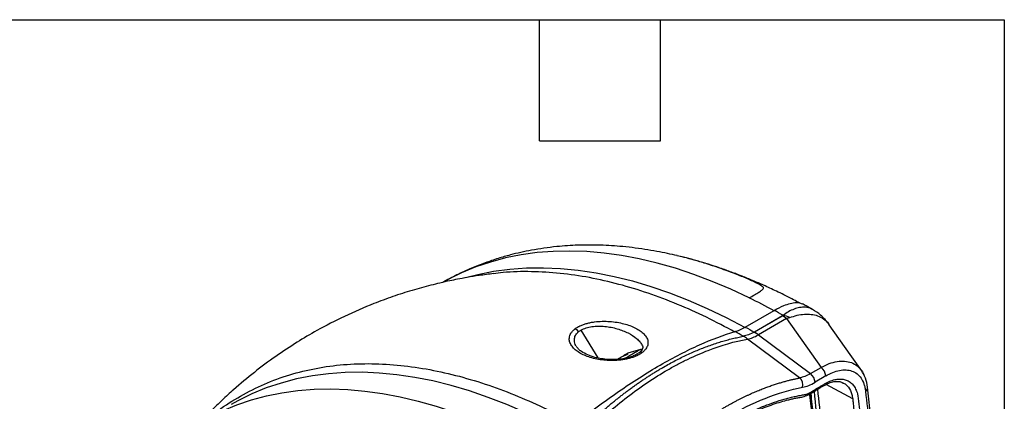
# Model space of a CAD drawing. Header units: millimetres. Extents: x 19 to 819, y 19 to 629.
# Tile 68 of 68: x 634 to 819, y 557 to 629. Entities that reach past the tile are written whole.
import ezdxf

# ---------------------------------------------------------------- set-up
doc = ezdxf.new("R2010")
doc.units = ezdxf.units.MM
doc.header["$LTSCALE"] = 3
doc.layers.add('TEXT', color=140, linetype='Continuous', lineweight=25)

msp = doc.modelspace()

# ---------------------------------------------------------------- linework, layer by layer
for p, q in [((757.494, 584.104), (757.403, 584.125)), ((770.329, 570.652), (775.783, 573.801)), ((772.01, 569.708), (777.326, 572.777)), ((777.355, 572.761), (772.039, 569.692)), ((778.13, 572.258), (772.814, 569.189)), ((778.13, 572.258), (784.605, 563.058)), ((739.363, 570.094), (742.509, 564.831)), ((780.57, 561.053), (770.76, 568.394)), ((772.814, 569.189), (772.798, 569.18)), ((772.798, 569.18), (782.601, 561.866)), ((738.594, 566.865), (738.528, 566.972)), ((750.573, 566.42), (748.163, 565.708)), ((750.542, 566.402), (750.489, 566.372)), ((750.548, 566.406), (750.542, 566.402)), ((748.036, 565.525), (748.045, 565.51)), ((748.061, 565.517), (748.051, 565.513)), ((748.208, 565.72), (748.285, 565.752)), ((782.601, 561.866), (784.605, 563.058)), ((785.487, 561.429), (783.483, 560.237)), ((790.572, 557.106), (785.572, 559.828)), ((788.61, 560.203), (788.836, 560.134)), ((794.037, 553.038), (793.376, 559.292))]:
    msp.add_line(p, q)
at = {"flags": 128}
for points in [[(771.091, 576.155), (767.58, 577.8), (764.084, 579.281), (760.609, 580.595), (757.159, 581.74), (753.74, 582.716), (750.357, 583.52), (747.014, 584.152), (743.717, 584.61), (740.47, 584.893), (737.279, 585.002), (734.148, 584.936), (731.081, 584.695), (728.084, 584.28), (725.16, 583.69), (722.314, 582.928), (719.55, 581.995), (716.872, 580.89), (714.285, 579.617), (713.505, 579.19)], [(717.622, 580.003), (719.922, 580.592), (722.901, 581.176), (725.956, 581.581), (729.081, 581.805), (732.273, 581.848), (735.526, 581.711), (738.835, 581.394), (742.196, 580.896), (745.603, 580.219), (749.051, 579.363), (752.534, 578.331), (756.048, 577.124), (759.587, 575.742), (763.146, 574.19), (766.719, 572.468), (770.301, 570.58)], [(792.276, 562.411), (790.121, 565.473), (786.159, 571.103)], [(748.051, 565.513), (748.05, 565.513), (748.047, 565.511)], [(736.134, 550.855), (732.552, 552.744), (728.979, 554.465), (725.42, 556.018), (721.881, 557.399), (718.367, 558.607), (714.883, 559.639), (711.435, 560.494), (708.028, 561.171), (704.667, 561.669), (701.358, 561.987), (698.105, 562.124), (694.913, 562.08), (691.788, 561.856), (688.733, 561.452), (685.755, 560.867), (682.856, 560.104), (680.042, 559.164), (677.316, 558.047), (674.684, 556.755), (673.409, 556.048)], [(667.955, 552.899), (669.209, 553.595), (671.797, 554.868), (674.474, 555.973), (677.238, 556.907), (680.084, 557.669), (683.008, 558.258), (686.006, 558.673), (689.072, 558.914), (692.203, 558.98), (695.395, 558.871), (698.641, 558.588), (701.938, 558.13), (705.281, 557.499), (708.664, 556.694), (712.083, 555.719), (715.533, 554.573), (719.008, 553.259), (722.504, 551.778), (726.015, 550.134)]]:
    msp.add_lwpolyline(points, dxfattribs=at)
for centre, radius, start, end in [((721.068, 474.312), 113.466, 61.18547, 63.84072), ((772.71, 564.742), 9.266, 54.20191, 59.91839), ((774.774, 562.678), 10.537, 68.11056, 75.37483), ((737.875, 569.09), 1.262, 33.81635, 74.07562), ((766.446, 562.781), 7.07, 52.52345, 60.19154), ((766.449, 562.704), 7.139, 52.85153, 60.48822), ((767.355, 561.769), 9.195, 53.70578, 59.64518), ((767.394, 561.674), 9.266, 54.20191, 59.91839), ((748.285, 565.537), 0.0967, 113.89987, 154.19611), ((750.639, 565.308), 0.591, 65.33144, 123.67045), ((783.332, 561.315), 2.158, 3.02654, 53.85021), ((779.446, 559.726), 1.739, 345.83808, 49.70818), ((781.327, 560.123), 2.158, 3.02654, 53.85022), ((792.567, 559.244), 0.811, 301.47193, 3.37307)]:
    msp.add_arc(centre, radius, start, end)
for points, knots in [([(757.5, 584.128), (756.892, 584.266), (755.552, 584.57), (753.538, 584.955), (751.298, 585.334), (749.021, 585.652), (746.766, 585.891), (744.591, 586.048), (742.57, 586.129), (740.627, 586.146), (738.755, 586.108), (736.797, 586.009), (734.651, 585.829), (732.388, 585.553), (730.131, 585.182), (728.026, 584.751), (725.933, 584.243), (723.665, 583.593), (721.196, 582.761), (718.704, 581.77), (716.108, 580.603), (714.243, 579.581), (713.362, 579.098)], [0, 0, 0, 0, 0.0333989, 0.0735617, 0.1208535, 0.175019, 0.2271769, 0.2739698, 0.3229148, 0.3645009, 0.4052433, 0.4469827, 0.4914352, 0.5455333, 0.5981167, 0.6442601, 0.6894672, 0.7426182, 0.8020904, 0.8683867, 0.9377933, 1, 1, 1, 1]), ([(771.091, 576.155), (771.428, 576.352), (772.103, 576.745), (772.903, 577.229), (773.406, 577.567), (773.662, 577.802), (773.766, 577.97), (773.773, 578.134), (773.559, 578.329), (773.252, 578.536), (772.751, 578.82), (772.003, 579.188), (770.648, 579.803), (768.445, 580.704), (765.654, 581.742), (762.34, 582.83), (759.659, 583.626), (757.926, 584.009), (757.494, 584.104)], [0, 0, 0, 0, 0.047026, 0.0940619, 0.1410387, 0.1653602, 0.1882341, 0.2118058, 0.2356955, 0.2581541, 0.2833279, 0.3309624, 0.3783586, 0.4853312, 0.6309502, 0.7570663, 0.9395712, 1, 1, 1, 1]), ([(780.576, 575.199), (780.196, 575.405), (778.846, 576.139), (776.673, 577.206), (774.32, 578.307), (772.482, 579.114), (771.12, 579.688), (770.044, 580.124), (769.121, 580.487), (768.212, 580.835), (767.212, 581.206), (766.116, 581.598), (764.662, 582.096), (762.84, 582.683), (760.744, 583.297), (758.95, 583.78), (757.89, 584.031), (757.5, 584.123)], [0, 0, 0, 0, 0.0493649, 0.1755736, 0.2824837, 0.3555306, 0.4147399, 0.4598744, 0.4955176, 0.5345265, 0.5776632, 0.6249719, 0.6764995, 0.7661155, 0.8612846, 0.9490468, 1, 1, 1, 1]), ([(768.375, 569.72), (766.587, 570.671), (762.972, 572.593), (757.52, 575.021), (752.005, 577.114), (746.457, 578.803), (740.911, 580.062), (735.398, 580.872), (729.973, 581.167), (725.769, 581.104), (723.456, 580.764), (722.843, 580.674)], [0, 0, 0, 0, 0.1118711, 0.2261891, 0.3428262, 0.4616323, 0.5824353, 0.7050416, 0.8292367, 0.9547878, 1, 1, 1, 1]), ([(722.895, 580.742), (721.994, 580.628), (720.329, 580.417), (718.059, 580.047), (716.214, 579.707), (714.504, 579.359), (712.826, 578.985), (711.042, 578.549), (709.287, 578.083), (707.51, 577.572), (705.711, 577.014), (703.903, 576.411), (702.102, 575.767), (699.03, 574.594), (694.814, 572.764), (690.006, 570.284), (685.704, 567.741), (681.755, 565.123), (677.761, 562.143), (674.414, 559.337), (671.738, 556.88), (669.765, 554.944), (668.416, 553.55), (667.745, 552.822), (667.635, 552.703)], [0, 0, 0, 0, 0.0430557, 0.0795135, 0.1092784, 0.1322796, 0.1625287, 0.1909042, 0.2194308, 0.2486339, 0.2785943, 0.3087599, 0.3389778, 0.3692442, 0.4645504, 0.5565032, 0.6252441, 0.7011196, 0.7807595, 0.8611797, 0.907996, 0.9529773, 0.9922855, 1, 1, 1, 1]), ([(777.616, 574.718), (778.029, 574.87), (778.867, 575.177), (779.905, 575.311), (780.643, 575.266), (780.931, 575.077), (781.022, 575.017)], [0, 0, 0, 0, 0.2862718, 0.5806815, 0.8672491, 1, 1, 1, 1]), ([(783.006, 573.957), (782.947, 573.994), (782.54, 574.25), (781.721, 574.435), (780.607, 574.386), (779.542, 574.077), (778.489, 573.593), (777.786, 573.113), (777.435, 572.874)], [0, 0, 0, 0, 0.0395194, 0.2725237, 0.471476, 0.6515815, 0.8261223, 1, 1, 1, 1]), ([(783.012, 573.963), (782.61, 574.192), (781.953, 574.565), (781.294, 574.913), (781.039, 575.049)], [0, 0, 0, 0, 0.611504, 1, 1, 1, 1]), ([(786.133, 571.14), (785.63, 571.767), (784.736, 572.882), (783.535, 573.639), (783.011, 573.97)], [0, 0, 0, 0, 0.5630497, 1, 1, 1, 1]), ([(738.221, 570.304), (738.263, 570.336), (738.346, 570.399), (738.48, 570.491), (738.619, 570.58), (738.764, 570.666), (738.915, 570.75), (739.072, 570.831), (739.369, 570.973), (739.834, 571.161), (740.492, 571.365), (741.188, 571.526), (742.143, 571.681), (743.367, 571.772), (744.805, 571.733), (746.178, 571.57), (747.456, 571.299), (748.623, 570.934), (749.659, 570.486), (750.545, 569.96), (751.254, 569.367), (751.758, 568.713), (751.976, 568.124), (752.007, 567.638), (751.952, 567.268), (751.818, 566.901), (751.634, 566.596), (751.445, 566.358), (751.28, 566.181), (751.095, 566.009), (750.956, 565.9), (750.886, 565.845)], [0, 0, 0, 0, 0.009017, 0.0179944, 0.026947, 0.0358899, 0.0448381, 0.0538066, 0.0628104, 0.0939473, 0.1255178, 0.156525, 0.1882394, 0.250674, 0.3130663, 0.37554, 0.4377694, 0.4998932, 0.5624451, 0.624694, 0.6873026, 0.7497217, 0.81226, 0.8439594, 0.8749231, 0.9064225, 0.9372568, 0.9531371, 0.968841, 0.9844383, 1, 1, 1, 1]), ([(778.703, 572.455), (778.641, 572.433), (778.518, 572.387), (778.327, 572.321), (778.196, 572.279), (778.13, 572.258)], [0, 0, 0, 0, 0.3358161, 0.6690072, 1, 1, 1, 1]), ([(778.703, 572.455), (779.173, 572.61), (780.123, 572.921), (781.493, 573.11), (782.792, 573.09), (784.009, 572.826), (785.096, 572.242), (785.825, 571.649), (786.087, 571.168), (786.132, 571.085)], [0, 0, 0, 0, 0.149986, 0.3028894, 0.4569787, 0.6166364, 0.785993, 0.9632669, 1, 1, 1, 1]), ([(750.886, 565.845), (750.844, 565.814), (750.76, 565.752), (750.625, 565.661), (750.486, 565.573), (750.34, 565.487), (750.189, 565.403), (750.031, 565.323), (749.735, 565.18), (749.272, 564.989), (748.619, 564.779), (747.928, 564.608), (746.978, 564.435), (745.756, 564.322), (744.321, 564.335), (742.956, 564.48), (741.685, 564.738), (740.525, 565.099), (739.496, 565.551), (738.622, 566.085), (737.918, 566.691), (737.413, 567.361), (737.187, 567.965), (737.145, 568.464), (737.189, 568.845), (737.313, 569.225), (737.49, 569.539), (737.674, 569.783), (737.835, 569.963), (738.015, 570.138), (738.153, 570.249), (738.221, 570.304)], [0, 0, 0, 0, 0.0090133, 0.0179897, 0.0269433, 0.0358884, 0.0448392, 0.05381, 0.0628148, 0.0939182, 0.1254199, 0.1563738, 0.1879901, 0.2506229, 0.3132081, 0.3753577, 0.4373851, 0.4999608, 0.5624545, 0.6247568, 0.68691, 0.7494458, 0.8117556, 0.8435031, 0.8745017, 0.906249, 0.9372808, 0.9531722, 0.9688751, 0.9844601, 1, 1, 1, 1]), ([(738.428, 567.133), (738.425, 567.138), (738.324, 567.299), (738.209, 567.619), (738.112, 568.077), (738.125, 568.496), (738.223, 568.87), (738.43, 569.311), (738.729, 569.602), (738.924, 569.793)], [0, 0, 0, 0, 0.0059219, 0.1875752, 0.3552324, 0.5094874, 0.6399893, 0.7647747, 1, 1, 1, 1]), ([(739.363, 570.094), (739.668, 570.242), (740.28, 570.538), (741.434, 570.774), (742.647, 570.859), (743.876, 570.8), (745.075, 570.623), (746.596, 570.255), (748.309, 569.586), (749.663, 568.707), (750.475, 567.921), (750.736, 567.501), (750.862, 567.298)], [0, 0, 0, 0, 0.0800595, 0.1608746, 0.242925, 0.326397, 0.4102714, 0.4953415, 0.665128, 0.8354171, 0.9204576, 1, 1, 1, 1]), ([(754.281, 563.479), (756.865, 564.971), (759.331, 566.237), (764.038, 568.34), (766.279, 569.177), (768.403, 569.792)], [0, 0, 0, 0, 0.5, 0.5, 1, 1, 1, 1]), ([(768.403, 569.792), (768.69, 569.875), (768.996, 569.989), (769.641, 570.277), (769.98, 570.451), (770.329, 570.652)], [0, 0, 0, 0, 0.5, 0.5, 1, 1, 1, 1]), ([(739.895, 551.559), (740.078, 551.736), (740.444, 552.09), (740.997, 552.612), (741.552, 553.129), (742.11, 553.64), (742.67, 554.144), (743.234, 554.642), (743.799, 555.134), (744.368, 555.618), (744.938, 556.097), (745.511, 556.568), (746.086, 557.033), (746.663, 557.49), (747.243, 557.941), (747.824, 558.384), (748.407, 558.82), (748.992, 559.249), (749.578, 559.67), (750.166, 560.083), (750.755, 560.489), (751.346, 560.887), (751.939, 561.277), (752.532, 561.66), (753.127, 562.034), (753.722, 562.4), (754.319, 562.757), (754.72, 562.992), (755.293, 563.323), (756.036, 563.742), (757.142, 564.335), (758.245, 564.896), (759.343, 565.424), (760.437, 565.92), (761.525, 566.384), (762.606, 566.815), (763.681, 567.213), (764.749, 567.579), (765.809, 567.912), (766.861, 568.213), (767.904, 568.481), (768.938, 568.719), (769.62, 568.85), (769.961, 568.916)], [0, 0, 0, 0, 0.0189208, 0.0378653, 0.0568334, 0.0758251, 0.0948406, 0.1138797, 0.1329424, 0.1520288, 0.1711389, 0.1902727, 0.2094301, 0.2286111, 0.2478158, 0.2670442, 0.2862962, 0.3055719, 0.3248713, 0.3441943, 0.363541, 0.3829114, 0.4023054, 0.421723, 0.4411643, 0.4606293, 0.480118, 0.4996303, 0.5000041, 0.5362489, 0.572412, 0.6084935, 0.6444933, 0.6804114, 0.7162479, 0.7520027, 0.7876759, 0.8232674, 0.8587772, 0.8942054, 0.9295519, 0.9648168, 1, 1, 1, 1]), ([(740.712, 551.053), (743.147, 553.415), (745.615, 555.553), (750.618, 559.397), (753.151, 561.104), (756.361, 562.958), (757.004, 563.314), (758.282, 563.991), (758.92, 564.313), (760.825, 565.232), (762.086, 565.78), (765.843, 567.231), (768.313, 567.944), (770.748, 568.392)], [0, 0, 0, 0, 0.25, 0.25, 0.5, 0.5, 0.5625, 0.5625, 0.625, 0.625, 0.75, 0.75, 1, 1, 1, 1]), ([(750.311, 565.8), (750.12, 565.671), (749.757, 565.425), (748.908, 565.056), (747.881, 564.765), (746.793, 564.597), (745.687, 564.511), (744.504, 564.522), (743.184, 564.667), (741.879, 564.942), (740.54, 565.399), (739.55, 565.943), (738.879, 566.48), (738.642, 566.804), (738.519, 566.972)], [0, 0, 0, 0, 0.0596129, 0.1133116, 0.2047227, 0.2729959, 0.3234973, 0.4162515, 0.5019344, 0.593733, 0.7080608, 0.8441304, 0.9196289, 1, 1, 1, 1]), ([(750.489, 566.372), (750.381, 566.309), (750.135, 566.167), (749.387, 565.735), (748.521, 565.235), (747.97, 564.917), (747.685, 564.753)], [0, 0, 0, 0, 0.2632382, 0.5962111, 0.7910688, 1, 1, 1, 1]), ([(750.863, 567.304), (750.916, 567.185), (751.026, 566.936), (750.994, 566.585), (750.82, 566.236), (750.487, 565.95), (750.311, 565.8)], [0, 0, 0, 0, 0.219535, 0.4580817, 0.7153213, 1, 1, 1, 1]), ([(750.819, 566.312), (750.798, 566.326), (750.738, 566.365), (750.621, 566.386), (750.533, 566.376), (750.489, 566.372)], [0, 0, 0, 0, 0.2148387, 0.6169973, 1, 1, 1, 1]), ([(750.861, 566.39), (750.815, 566.405), (750.722, 566.438), (750.623, 566.426), (750.572, 566.419)], [0, 0, 0, 0, 0.48445933, 1, 1, 1, 1]), ([(746.267, 564.56), (746.293, 564.581), (746.448, 564.711), (746.846, 564.953), (747.427, 565.262), (747.84, 565.428), (748.047, 565.511)], [0, 0, 0, 0, 0.0607812, 0.3741389, 0.687338, 1, 1, 1, 1]), ([(748.021, 565.591), (747.845, 565.507), (747.545, 565.363), (747.351, 565.225), (747.271, 565.167)], [0, 0, 0, 0, 0.5848349, 1, 1, 1, 1]), ([(748.097, 565.663), (748.082, 565.653), (748.057, 565.636), (748.026, 565.575), (748.041, 565.527), (748.048, 565.504)], [0, 0, 0, 0, 0.4257216, 0.7196748, 1, 1, 1, 1]), ([(748.047, 565.511), (748.111, 565.535), (748.178, 565.566), (748.259, 565.612), (748.269, 565.626), (748.246, 565.626)], [0, 0, 0, 0, 0.5, 0.5, 1, 1, 1, 1]), ([(748.246, 565.626), (748.189, 565.628), (748.076, 565.633), (748.083, 565.67), (748.182, 565.71), (748.208, 565.72)], [0, 0, 0, 0, 0.4248136, 0.8497105, 1, 1, 1, 1]), ([(784.605, 563.058), (785.121, 563.313), (786.155, 563.823), (787.66, 564.204), (789.079, 564.278), (790.359, 563.997), (791.465, 563.402), (792.005, 562.734), (792.27, 562.406)], [0, 0, 0, 0, 0.1668525, 0.334002, 0.5014728, 0.6692331, 0.8375835, 1, 1, 1, 1]), ([(670.166, 554.175), (670.445, 554.413), (672.015, 555.749), (675.183, 557.703), (679.659, 559.997), (684.422, 561.731), (689.403, 562.954), (694.576, 563.65), (699.899, 563.831), (705.335, 563.51), (710.845, 562.707), (716.392, 561.446), (721.939, 559.757), (727.455, 557.665), (732.906, 555.237), (736.521, 553.314), (738.309, 552.363)], [0, 0, 0, 0, 0.0171329, 0.0962902, 0.1754475, 0.2544285, 0.3330592, 0.4111703, 0.4885993, 0.565192, 0.6408048, 0.7153055, 0.7885748, 0.8605063, 0.9310077, 1, 1, 1, 1]), ([(738.337, 552.435), (741.068, 554.623), (743.761, 556.635), (749.075, 560.316), (751.697, 561.987), (754.281, 563.479)], [0, 0, 0, 0, 0.5, 0.5, 1, 1, 1, 1]), ([(785.487, 561.429), (785.936, 561.696), (786.379, 561.917), (787.254, 562.269), (787.686, 562.4), (788.536, 562.565), (788.943, 562.596), (789.719, 562.558), (790.088, 562.488), (790.786, 562.24), (791.105, 562.064), (791.678, 561.614), (791.933, 561.338), (792.375, 560.684), (792.554, 560.314), (792.763, 559.7), (792.823, 559.484), (792.922, 559.033), (792.962, 558.797), (792.99, 558.552)], [0, 0, 0, 0, 0.125, 0.125, 0.25, 0.25, 0.375, 0.375, 0.5, 0.5, 0.625, 0.625, 0.75, 0.75, 0.875, 0.875, 0.9375, 0.9375, 1, 1, 1, 1]), ([(793.376, 559.292), (793.274, 559.887), (793.069, 561.082), (792.524, 561.991), (792.25, 562.447)], [0, 0, 0, 0, 0.4979785, 1, 1, 1, 1]), ([(792.27, 562.406), (792.281, 562.395), (792.441, 562.224), (792.53, 561.971), (792.613, 561.735)], [0, 0, 0, 0, 0.0685119, 1, 1, 1, 1]), ([(765.958, 555.239), (766.146, 555.35), (766.52, 555.57), (767.076, 555.888), (767.624, 556.194), (768.164, 556.487), (768.695, 556.768), (769.218, 557.037), (769.731, 557.295), (770.237, 557.542), (770.733, 557.778), (771.221, 558.003), (771.7, 558.218), (772.17, 558.424), (772.632, 558.619), (773.085, 558.805), (773.528, 558.983), (773.963, 559.151), (774.389, 559.311), (774.807, 559.463), (775.215, 559.607), (775.615, 559.744), (776.006, 559.873), (776.388, 559.995), (776.761, 560.11), (777.126, 560.219), (777.482, 560.321), (777.829, 560.418), (778.167, 560.508), (778.497, 560.593), (778.819, 560.673), (779.131, 560.748), (779.435, 560.817), (779.731, 560.883), (780.018, 560.943), (780.297, 561), (780.48, 561.035), (780.57, 561.053)], [0, 0, 0, 0, 0.0379415, 0.0753321, 0.1121718, 0.1484607, 0.1841985, 0.2193854, 0.2540212, 0.288106, 0.3216397, 0.3546223, 0.3870538, 0.4189341, 0.4502632, 0.481041, 0.5112676, 0.540943, 0.570067, 0.5986397, 0.6266611, 0.6541311, 0.6810496, 0.7074168, 0.7332325, 0.7584967, 0.7832094, 0.8073706, 0.8309803, 0.8540384, 0.876545, 0.8984999, 0.9199032, 0.9407549, 0.9610549, 0.9808033, 1, 1, 1, 1]), ([(766.674, 551.911), (767.175, 552.207), (768.299, 552.872), (769.927, 553.713), (771.44, 554.438), (772.675, 554.98), (773.886, 555.475), (775.221, 555.972), (776.682, 556.452), (777.935, 556.806), (778.921, 557.051), (779.673, 557.215), (780.419, 557.372), (781.251, 557.482), (782.32, 557.873), (783.687, 558.757), (784.998, 559.552), (786.151, 560.145), (787.084, 560.402), (787.94, 560.459), (788.403, 560.282), (788.61, 560.203)], [0, 0, 0, 0, 0.0655782, 0.1473582, 0.2138555, 0.2651362, 0.3109339, 0.375011, 0.4437871, 0.5081653, 0.5459333, 0.5796313, 0.6127308, 0.6470091, 0.691831, 0.7515433, 0.8233484, 0.8641958, 0.9096863, 0.9596803, 1, 1, 1, 1]), ([(766.828, 552.268), (767.009, 552.374), (767.372, 552.587), (767.915, 552.896), (768.458, 553.197), (769, 553.489), (769.542, 553.774), (770.083, 554.05), (770.624, 554.317), (771.164, 554.577), (771.704, 554.828), (772.243, 555.071), (772.782, 555.305), (773.32, 555.531), (773.857, 555.749), (774.848, 556.136), (776.281, 556.645), (777.835, 557.111), (779.067, 557.427), (779.989, 557.636), (780.755, 557.789), (781.297, 557.881), (781.602, 557.936), (781.833, 557.988), (782.057, 558.06), (782.299, 558.175), (782.543, 558.311), (783.036, 558.604), (783.611, 558.944), (784.269, 559.334), (784.68, 559.576), (785.009, 559.773), (785.337, 559.969), (785.914, 560.295), (786.731, 560.638), (787.678, 560.858), (788.566, 560.874), (789.377, 560.69), (790.091, 560.31), (790.687, 559.739), (791.158, 558.997), (791.402, 558.322), (791.52, 557.832), (791.585, 557.499), (791.638, 557.06), (791.697, 556.53), (791.776, 555.824), (791.872, 554.938), (792.544, 548.554), (793.458, 536.618), (793.908, 518.675), (793.481, 500.208), (792.584, 487.19), (791.92, 480.01), (791.825, 479.012), (791.746, 478.211), (791.688, 477.611), (791.633, 477.014), (791.534, 476.21), (791.317, 475.17), (790.921, 473.902), (790.393, 472.637), (789.751, 471.411), (789.005, 470.246), (788.174, 469.173), (787.277, 468.212), (786.491, 467.528), (785.849, 467.055), (785.363, 466.745), (784.923, 466.485), (784.599, 466.295), (784.164, 466.039), (783.646, 465.731), (783.05, 465.377), (782.675, 465.153), (782.414, 464.999), (782.201, 464.855), (781.876, 464.609), (781.564, 464.307), (781.252, 463.987), (781.017, 463.746), (780.781, 463.51), (780.308, 463.04), (779.595, 462.345), (778.321, 461.141), (776.712, 459.691), (775.084, 458.32), (773.772, 457.27), (772.784, 456.508), (771.795, 455.772), (770.805, 455.062), (769.813, 454.379), (768.819, 453.723), (767.824, 453.092), (767.16, 452.694), (766.828, 452.495)], [0, 0, 0, 0, 0.0043615, 0.0087195, 0.0130745, 0.0174274, 0.0217788, 0.0261293, 0.0304798, 0.0348308, 0.0391831, 0.0435373, 0.0478942, 0.0522545, 0.0566188, 0.0609877, 0.0764277, 0.0917826, 0.0995008, 0.1072627, 0.1150255, 0.1189145, 0.1211441, 0.1227936, 0.1247235, 0.1266651, 0.1286277, 0.1306036, 0.1385135, 0.1424684, 0.1464232, 0.148401, 0.1503785, 0.1543295, 0.162262, 0.1701554, 0.1780635, 0.1859754, 0.1938616, 0.2017988, 0.2096912, 0.2176099, 0.2195683, 0.221523, 0.2254224, 0.2293125, 0.2332221, 0.2410191, 0.2488231, 0.3735629, 0.4982796, 0.6231022, 0.7478945, 0.755696, 0.7635004, 0.7674021, 0.7713038, 0.7752065, 0.7790919, 0.7868028, 0.7945685, 0.8022866, 0.8100282, 0.8177335, 0.825493, 0.8332125, 0.8409609, 0.8448515, 0.8487494, 0.8526454, 0.8554549, 0.8565418, 0.8631089, 0.8678952, 0.8709007, 0.8721253, 0.8741683, 0.8760231, 0.8800044, 0.8820149, 0.8840251, 0.8860278, 0.8880394, 0.8960505, 0.9040619, 0.9200483, 0.9360555, 0.9440839, 0.9520933, 0.9600882, 0.968073, 0.9760521, 0.9840301, 0.9920112, 1, 1, 1, 1]), ([(743.759, 451.833), (744.14, 451.962), (744.936, 452.232), (746.088, 452.369), (747.306, 452.65), (749.399, 453.174), (752.276, 454.131), (755.95, 455.729), (759.722, 457.731), (763.707, 460.269), (767.869, 463.397), (771.058, 466.199), (773.294, 468.302), (774.603, 469.693), (776.016, 470.454), (777.43, 471.292), (778.717, 472.007), (779.812, 472.919), (780.684, 473.822), (781.488, 474.844), (782.204, 475.96), (782.809, 477.137), (783.402, 478.615), (783.812, 480.33), (783.942, 482.135), (784.129, 483.925), (784.29, 485.696), (784.447, 487.465), (784.781, 491.416), (785.254, 497.94), (785.714, 506.957), (785.969, 516.267), (785.997, 525.446), (785.802, 534.496), (785.373, 543.408), (784.788, 551.568), (784.242, 556.682), (784.001, 558.931)], [0, 0, 0, 0, 0.0104754, 0.021924, 0.0333737, 0.044823, 0.0807071, 0.1126717, 0.1447195, 0.1825628, 0.220281, 0.2582516, 0.2713264, 0.2837801, 0.2960329, 0.3089096, 0.3221746, 0.3306034, 0.3390023, 0.3474322, 0.3558304, 0.3642665, 0.3726622, 0.3867259, 0.4000666, 0.4132309, 0.4263947, 0.4395577, 0.4527202, 0.514774, 0.5863265, 0.6577826, 0.7292006, 0.8006382, 0.8721534, 0.9437763, 1, 1, 1, 1]), ([(766.828, 553.602), (769.255, 555.046), (771.684, 556.254), (776.474, 558.162), (778.836, 558.863), (781.132, 559.301)], [0, 0, 0, 0, 0.5, 0.5, 1, 1, 1, 1]), ([(788.56, 560.179), (788.821, 560.077), (789.499, 559.813), (790.072, 558.942), (790.44, 557.965), (790.528, 557.391), (790.572, 557.106)], [0, 0, 0, 0, 0.23846126, 0.61955344, 0.81127676, 1, 1, 1, 1]), ([(743.437, 452.452), (743.811, 452.588), (744.56, 452.86), (745.621, 452.977), (746.711, 453.219), (747.801, 453.477), (749.255, 453.878), (751.079, 454.469), (753.859, 455.548), (757.241, 457.147), (761.208, 459.451), (765.15, 462.174), (768.887, 465.171), (771.408, 467.463), (772.757, 468.772), (773.136, 469.142), (773.512, 469.523), (773.885, 469.884), (774.255, 470.194), (774.638, 470.468), (775.176, 470.793), (775.787, 471.139), (776.394, 471.491), (776.772, 471.709), (777.078, 471.886), (777.448, 472.098), (777.955, 472.385), (778.518, 472.763), (779.201, 473.307), (780.007, 474.092), (780.872, 475.157), (781.634, 476.337), (782.264, 477.59), (782.744, 478.874), (783.124, 480.444), (783.246, 482.199), (783.462, 484.259), (783.646, 486.308), (783.952, 489.815), (784.46, 496.433), (785.017, 506.456), (785.324, 518.322), (785.251, 530.338), (784.817, 541.134), (784.176, 550.536), (783.619, 555.959), (783.353, 558.547)], [0, 0, 0, 0, 0.0103266, 0.0207161, 0.0310591, 0.0413763, 0.0516757, 0.0719974, 0.0922094, 0.128385, 0.1643481, 0.2001328, 0.2361106, 0.2679039, 0.2714909, 0.2749393, 0.278823, 0.2824282, 0.285661, 0.2891309, 0.2929303, 0.3002876, 0.3057966, 0.3094572, 0.3105944, 0.3141366, 0.3195307, 0.3243879, 0.3294908, 0.3384531, 0.347458, 0.3564205, 0.3654271, 0.3744078, 0.3833673, 0.3987195, 0.4140856, 0.4294535, 0.444815, 0.4930738, 0.5792898, 0.6741194, 0.7688666, 0.8636651, 0.9349273, 1, 1, 1, 1]), ([(790.572, 557.106), (790.576, 557.073), (790.58, 557.038), (790.588, 556.97), (790.6, 556.868), (790.627, 556.629), (790.65, 556.424), (790.695, 556.015), (790.786, 555.195), (790.873, 554.373), (791.044, 552.725), (791.152, 551.623), (791.461, 548.303), (791.645, 546.076), (792.131, 539.351), (792.367, 534.811), (792.666, 525.618), (792.728, 520.964), (792.676, 511.544), (792.562, 506.784), (792.16, 497.174), (791.872, 492.321), (791.308, 484.976), (791.098, 482.518), (790.809, 479.432), (790.742, 478.737), (790.673, 478.041), (790.658, 477.886), (790.65, 477.807), (790.628, 477.572), (790.614, 477.419), (790.584, 477.117), (790.568, 476.968), (790.532, 476.676), (790.511, 476.533), (790.391, 475.809), (790.244, 475.216), (789.846, 474.006), (789.6, 473.409), (789.168, 472.532), (789.014, 472.242), (788.683, 471.669), (788.509, 471.392), (788.147, 470.854), (787.958, 470.593), (787.565, 470.087), (787.36, 469.842), (786.729, 469.14), (786.295, 468.727), (785.621, 468.183), (785.392, 468.014), (785.105, 467.823), (785.047, 467.785), (784.933, 467.713), (784.872, 467.676), (784.691, 467.565), (784.569, 467.493), (784.321, 467.347), (784.195, 467.273), (783.94, 467.123), (783.815, 467.049), (783.439, 466.826), (782.937, 466.528), (782.42, 466.221), (782.153, 466.063), (782.122, 466.045), (782.107, 466.036), (782.056, 466.005), (782.022, 465.985), (781.918, 465.921), (781.847, 465.876), (781.633, 465.734), (781.484, 465.627), (781.258, 465.441), (781.18, 465.374), (781.033, 465.239), (780.963, 465.171), (780.761, 464.972), (780.636, 464.843), (780.456, 464.659), (780.398, 464.599), (780.312, 464.512), (780.281, 464.481), (780.22, 464.42), (780.07, 464.269), (779.919, 464.119), (779.315, 463.522), (778.829, 463.053), (776.391, 460.756), (774.405, 459.064), (771.877, 457.133), (771.369, 456.756), (770.355, 456.026), (769.849, 455.672), (768.331, 454.644), (767.321, 454.004), (766.311, 453.406)], [0, 0, 0, 0, 0.0009766, 0.0009766, 0.0019531, 0.0039063, 0.0078125, 0.0078125, 0.015625, 0.03125, 0.03125, 0.0625, 0.0625, 0.125, 0.125, 0.25, 0.25, 0.375, 0.375, 0.5, 0.5, 0.625, 0.625, 0.6875, 0.6875, 0.703125, 0.7050781, 0.7050781, 0.7070313, 0.7070313, 0.7109375, 0.7109375, 0.7148438, 0.7148438, 0.71875, 0.71875, 0.734375, 0.734375, 0.75, 0.75, 0.7578125, 0.7578125, 0.765625, 0.765625, 0.7734375, 0.7734375, 0.78125, 0.78125, 0.796875, 0.796875, 0.8046875, 0.8046875, 0.8066406, 0.8066406, 0.8085938, 0.8085938, 0.8125, 0.8125, 0.8164063, 0.8164063, 0.8203125, 0.8203125, 0.828125, 0.8359375, 0.8364258, 0.8364258, 0.8369141, 0.8369141, 0.8378906, 0.8378906, 0.8398438, 0.8398438, 0.84375, 0.84375, 0.8457031, 0.8457031, 0.8476563, 0.8476563, 0.8515625, 0.8515625, 0.8535156, 0.8535156, 0.8544922, 0.8544922, 0.8554688, 0.859375, 0.859375, 0.875, 0.875, 0.9375, 0.9375, 0.953125, 0.953125, 0.96875, 0.96875, 1, 1, 1, 1]), ([(782.442, 558.012), (782.447, 557.965), (782.531, 557.199), (782.679, 555.815), (782.814, 554.472), (782.877, 553.853)], [0, 0, 0, 0, 0.0335812, 0.5543495, 1, 1, 1, 1]), ([(783.022, 554.079), (782.943, 554.871), (782.809, 556.206), (782.662, 557.556), (782.602, 558.106)], [0, 0, 0, 0, 0.5927354, 1, 1, 1, 1]), ([(782.663, 558.142), (782.737, 557.456), (782.877, 556.147), (783.007, 554.832), (783.069, 554.207)], [0, 0, 0, 0, 0.5243809, 1, 1, 1, 1])]:
    msp.add_open_spline(points, degree=3, knots=knots)
for points in [[(775.783, 573.801), (776.429, 574.174), (777.042, 574.478), (777.623, 574.715)], [(777.435, 572.874), (776.884, 573.188), (776.334, 573.497), (775.784, 573.801)], [(777.435, 572.874), (777.408, 572.838), (777.373, 572.804), (777.326, 572.777)], [(777.326, 572.777), (777.336, 572.772), (777.345, 572.766), (777.355, 572.761)], [(738.924, 569.793), (739.056, 569.901), (739.203, 570.002), (739.363, 570.094)], [(769.961, 568.916), (769.441, 569.213), (768.922, 569.505), (768.403, 569.792)], [(770.329, 570.652), (770.89, 570.344), (771.45, 570.029), (772.01, 569.708)], [(769.966, 568.917), (769.964, 568.916), (769.962, 568.916), (769.961, 568.916)], [(772.002, 569.704), (771.29, 569.31), (770.611, 569.048), (769.966, 568.917)], [(770.76, 568.394), (770.756, 568.393), (770.752, 568.393), (770.748, 568.392)], [(770.76, 568.394), (771.422, 568.515), (772.101, 568.777), (772.798, 569.18)], [(772.01, 569.708), (772.008, 569.707), (772.005, 569.705), (772.002, 569.704)], [(772.039, 569.692), (772.029, 569.697), (772.02, 569.703), (772.01, 569.708)], [(782.601, 561.866), (781.907, 561.449), (781.23, 561.178), (780.57, 561.053)], [(781.132, 559.301), (781.894, 559.446), (782.677, 559.758), (783.483, 560.237)], [(792.99, 558.552), (793.232, 556.465), (793.454, 554.363), (793.657, 552.247)]]:
    msp.add_open_spline(points, degree=3)
at = {"layer": 'TEXT'}
for p, q in [((19.05, 628.65), (819.15, 628.65)), ((731.52, 605.79), (731.52, 628.65)), ((754.38, 605.79), (754.38, 628.65)), ((819.15, 628.65), (819.15, 19.05)), ((731.52, 605.79), (754.38, 605.79))]:
    msp.add_line(p, q, dxfattribs=at)

doc.saveas('drawing.dxf')
